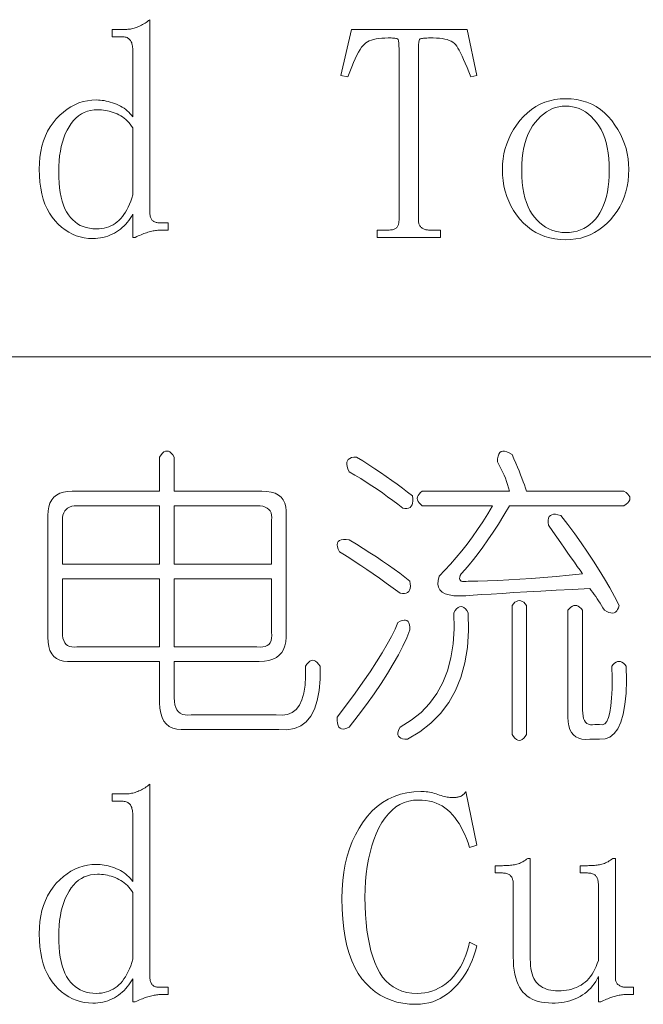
# Model space of a CAD drawing. Extents: x 1 to 297, y 1 to 210.
# Tile 26 of 171: x 49.67 to 54.07, y 35.78 to 42.72. Entities that reach past the tile are written whole.
import ezdxf

# ---------------------------------------------------------------- set-up
doc = ezdxf.new("R2010")
doc.units = 0

msp = doc.modelspace()

# ---------------------------------------------------------------- linework, layer by layer
at = {"color": 7, "lineweight": 13}
msp.add_line((1.3055, 40.342), (219.3213, 40.342), dxfattribs=at)
for points in [[(50.189, 41.1763), (50.1586, 41.1775), (50.129, 41.1813), (50.1003, 41.1875), (50.0724, 41.1962), (50.0454, 41.2074), (50.0193, 41.221), (49.994, 41.2372), (49.9696, 41.2558), (49.946, 41.277), (49.9233, 41.3006), (49.9021, 41.3266), (49.8832, 41.3549), (49.8665, 41.3856), (49.852, 41.4185), (49.8397, 41.4538), (49.8297, 41.4914), (49.8219, 41.5313), (49.8163, 41.5735), (49.813, 41.618), (49.8119, 41.6649), (49.8131, 41.7085), (49.8167, 41.7504), (49.8227, 41.7905), (49.8311, 41.8287), (49.8419, 41.8652), (49.8551, 41.8999), (49.8707, 41.9328), (49.8887, 41.9638), (49.9091, 41.9931), (49.9319, 42.0206), (49.9563, 42.0458), (49.9816, 42.0684), (50.0077, 42.0883), (50.0347, 42.1056), (50.0626, 42.1202), (50.0913, 42.1322), (50.1209, 42.1415), (50.1513, 42.1481), (50.1826, 42.1521), (50.2147, 42.1534), (50.2285, 42.1531), (50.2423, 42.1522), (50.2563, 42.1507), (50.2703, 42.1486), (50.2844, 42.1459), (50.2986, 42.1426), (50.3128, 42.1387), (50.3272, 42.1342), (50.3416, 42.1291), (50.3562, 42.1234), (50.3704, 42.1171), (50.3841, 42.1102), (50.3972, 42.1027), (50.4096, 42.0946), (50.4215, 42.0859), (50.4328, 42.0766), (50.4435, 42.0667), (50.4535, 42.0562), (50.463, 42.0451), (50.4719, 42.0334), (50.4719, 42.4963), (50.4717, 42.5063), (50.4712, 42.5158), (50.4703, 42.5248), (50.4691, 42.5333), (50.4676, 42.5413), (50.4657, 42.5487), (50.4635, 42.5557), (50.4609, 42.5621), (50.458, 42.568), (50.4547, 42.5734), (50.451, 42.5783), (50.4468, 42.5827), (50.4421, 42.5865), (50.4369, 42.5899), (50.4312, 42.5927), (50.4249, 42.595), (50.4181, 42.5968), (50.4108, 42.5981), (50.403, 42.5989), (50.3947, 42.5991), (50.3262, 42.5991), (50.3262, 42.6506), (50.4204, 42.6506), (50.429, 42.6507), (50.4376, 42.6513), (50.4462, 42.6521), (50.4547, 42.6533), (50.4633, 42.6549), (50.4719, 42.6567), (50.4804, 42.659), (50.489, 42.6615), (50.4976, 42.6645), (50.5062, 42.6677), (50.5147, 42.6713), (50.5233, 42.6753), (50.5319, 42.6795), (50.5404, 42.6842), (50.549, 42.6891), (50.5576, 42.6945), (50.5662, 42.7001), (50.5747, 42.7061), (50.5833, 42.7125), (50.5919, 42.7191), (50.5919, 41.3649), (50.592, 41.3565), (50.5926, 41.3487), (50.5934, 41.3415), (50.5946, 41.3347), (50.5962, 41.3284), (50.598, 41.3227), (50.6003, 41.3175), (50.6028, 41.3127), (50.6058, 41.3085), (50.609, 41.3049), (50.6126, 41.3016), (50.6166, 41.2987), (50.6208, 41.2961), (50.6255, 41.2939), (50.6304, 41.292), (50.6358, 41.2905), (50.6414, 41.2893), (50.6474, 41.2884), (50.6538, 41.2879), (50.6604, 41.2877), (50.7204, 41.2877), (50.7204, 41.2363), (50.669, 41.2363), (50.662, 41.2362), (50.6548, 41.2358), (50.6473, 41.2351), (50.6395, 41.2342), (50.6315, 41.2331), (50.6232, 41.2317), (50.6147, 41.23), (50.6059, 41.2281), (50.5969, 41.2259), (50.5876, 41.2234), (50.5781, 41.2207), (50.5686, 41.2178), (50.5589, 41.2146), (50.5492, 41.2111), (50.5394, 41.2074), (50.5295, 41.2034), (50.5195, 41.1991), (50.5094, 41.1946), (50.4993, 41.1899), (50.489, 41.1849), (50.4719, 41.1849), (50.4719, 41.3477), (50.463, 41.3326), (50.4535, 41.3181), (50.4435, 41.3041), (50.4328, 41.2908), (50.4215, 41.2781), (50.4096, 41.2659), (50.3972, 41.2544), (50.3841, 41.2435), (50.3704, 41.2332), (50.3562, 41.2234), (50.3414, 41.2145), (50.3262, 41.2065), (50.3105, 41.1994), (50.2944, 41.1933), (50.2779, 41.1881), (50.261, 41.1838), (50.2437, 41.1805), (50.2259, 41.1782), (50.2077, 41.1768)], [(52.6404, 41.1849), (52.1947, 41.1849), (52.1947, 41.2363), (52.2719, 41.2363), (52.2802, 41.2365), (52.288, 41.237), (52.2953, 41.2378), (52.302, 41.239), (52.3083, 41.2406), (52.314, 41.2425), (52.3193, 41.2447), (52.324, 41.2473), (52.3282, 41.2502), (52.3319, 41.2534), (52.3351, 41.257), (52.338, 41.261), (52.3406, 41.2653), (52.3428, 41.2699), (52.3447, 41.2749), (52.3463, 41.2802), (52.3475, 41.2858), (52.3483, 41.2918), (52.3488, 41.2982), (52.349, 41.3049), (52.349, 42.5049), (52.3489, 42.518), (52.3487, 42.5299), (52.3482, 42.5406), (52.3476, 42.5501), (52.3469, 42.5584), (52.3459, 42.5655), (52.3448, 42.5715), (52.3435, 42.5762), (52.3421, 42.5797), (52.3404, 42.582), (52.3382, 42.5836), (52.335, 42.5851), (52.3307, 42.5864), (52.3254, 42.5875), (52.319, 42.5884), (52.3116, 42.5892), (52.3032, 42.5898), (52.2938, 42.5902), (52.2834, 42.5905), (52.2719, 42.5906), (52.2486, 42.5901), (52.2268, 42.5889), (52.2064, 42.5867), (52.1875, 42.5837), (52.1701, 42.5799), (52.1541, 42.5751), (52.1396, 42.5696), (52.1265, 42.5631), (52.1149, 42.5559), (52.1047, 42.5477), (52.0951, 42.5377), (52.085, 42.5247), (52.0745, 42.5089), (52.0636, 42.4901), (52.0522, 42.4684), (52.0404, 42.4438), (52.0282, 42.4163), (52.0156, 42.3859), (52.0025, 42.3525), (51.989, 42.3163), (51.9376, 42.3249), (52.0147, 42.6506), (52.829, 42.6506), (52.8976, 42.3249), (52.8547, 42.3163), (52.8413, 42.351), (52.8285, 42.383), (52.8163, 42.4123), (52.8047, 42.439), (52.7937, 42.4631), (52.7832, 42.4845), (52.7734, 42.5032), (52.7642, 42.5193), (52.7556, 42.5327), (52.7476, 42.5434), (52.7391, 42.5524), (52.7289, 42.5604), (52.7171, 42.5675), (52.7037, 42.5736), (52.6887, 42.5788), (52.672, 42.583), (52.6537, 42.5863), (52.6338, 42.5887), (52.6122, 42.5901), (52.589, 42.5906), (52.5726, 42.5905), (52.5578, 42.5902), (52.5445, 42.5898), (52.5328, 42.5892), (52.5226, 42.5884), (52.5139, 42.5875), (52.5068, 42.5864), (52.5012, 42.5851), (52.4972, 42.5836), (52.4947, 42.582), (52.4931, 42.5796), (52.4916, 42.5758), (52.4904, 42.5707), (52.4892, 42.5642), (52.4883, 42.5563), (52.4875, 42.547), (52.4869, 42.5364), (52.4865, 42.5244), (52.4862, 42.511), (52.4862, 42.4963), (52.4862, 41.3049), (52.4864, 41.2982), (52.487, 41.2918), (52.4881, 41.2858), (52.4896, 41.2802), (52.4915, 41.2749), (52.4939, 41.2699), (52.4967, 41.2653), (52.4999, 41.261), (52.5035, 41.257), (52.5076, 41.2534), (52.512, 41.2502), (52.5167, 41.2473), (52.5216, 41.2447), (52.5268, 41.2425), (52.5322, 41.2406), (52.5379, 41.239), (52.5439, 41.2378), (52.5501, 41.237), (52.5566, 41.2365), (52.5633, 41.2363), (52.6404, 41.2363)], [(53.969, 41.6649), (53.9677, 41.6227), (53.9639, 41.5821), (53.9574, 41.5428), (53.9484, 41.5051), (53.9369, 41.4688), (53.9227, 41.4339), (53.906, 41.4006), (53.8867, 41.3686), (53.8649, 41.3382), (53.8404, 41.3091), (53.8141, 41.2823), (53.7866, 41.2582), (53.7579, 41.237), (53.728, 41.2186), (53.6969, 41.2031), (53.6646, 41.1903), (53.631, 41.1804), (53.5963, 41.1734), (53.5604, 41.1691), (53.5233, 41.1677), (53.4846, 41.1692), (53.4474, 41.1735), (53.4116, 41.1808), (53.3772, 41.191), (53.3444, 41.2041), (53.313, 41.2202), (53.283, 41.2391), (53.2545, 41.261), (53.2275, 41.2857), (53.2019, 41.3134), (53.1783, 41.3432), (53.1571, 41.3741), (53.1385, 41.4063), (53.1223, 41.4396), (53.1087, 41.4741), (53.0975, 41.5099), (53.0888, 41.5468), (53.0826, 41.585), (53.0788, 41.6243), (53.0776, 41.6649), (53.0788, 41.7022), (53.0826, 41.7389), (53.0888, 41.7749), (53.0975, 41.8102), (53.1087, 41.8449), (53.1223, 41.8788), (53.1385, 41.9121), (53.1571, 41.9446), (53.1783, 41.9765), (53.2019, 42.0077), (53.2275, 42.037), (53.2545, 42.0633), (53.283, 42.0864), (53.313, 42.1065), (53.3444, 42.1234), (53.3772, 42.1373), (53.4116, 42.1481), (53.4474, 42.1558), (53.4846, 42.1605), (53.5233, 42.162), (53.5636, 42.1605), (53.6022, 42.1558), (53.639, 42.1481), (53.6742, 42.1373), (53.7076, 42.1234), (53.7393, 42.1065), (53.7693, 42.0864), (53.7976, 42.0633), (53.8242, 42.037), (53.849, 42.0077), (53.8718, 41.9765), (53.8922, 41.9446), (53.9102, 41.9121), (53.9258, 41.8788), (53.939, 41.8449), (53.9498, 41.8102), (53.9582, 41.7749), (53.9642, 41.7389), (53.9678, 41.7022)], [(50.4719, 41.9563), (50.463, 41.9696), (50.4537, 41.9822), (50.4438, 41.994), (50.4335, 42.005), (50.4226, 42.0152), (50.4112, 42.0247), (50.3993, 42.0334), (50.3868, 42.0413), (50.3739, 42.0485), (50.3604, 42.0549), (50.3467, 42.0606), (50.333, 42.0657), (50.3193, 42.0702), (50.3056, 42.0741), (50.2919, 42.0774), (50.2782, 42.0801), (50.2644, 42.0822), (50.2507, 42.0837), (50.237, 42.0846), (50.2233, 42.0849), (50.1981, 42.0837), (50.1741, 42.0801), (50.1512, 42.0741), (50.1294, 42.0657), (50.1087, 42.0549), (50.0891, 42.0417), (50.0706, 42.0261), (50.0532, 42.0081), (50.037, 41.9877), (50.0219, 41.9649), (50.008, 41.9401), (49.9956, 41.9138), (49.9847, 41.8859), (49.9752, 41.8565), (49.9672, 41.8256), (49.9607, 41.7931), (49.9556, 41.7591), (49.9519, 41.7235), (49.9497, 41.6864), (49.949, 41.6477), (49.9497, 41.6076), (49.9518, 41.5697), (49.9552, 41.5339), (49.96, 41.5003), (49.9662, 41.4688), (49.9737, 41.4394), (49.9826, 41.4122), (49.9929, 41.3871), (50.0046, 41.3642), (50.0176, 41.3434), (50.0319, 41.3247), (50.0474, 41.3079), (50.0641, 41.2932), (50.082, 41.2803), (50.1012, 41.2695), (50.1215, 41.2606), (50.143, 41.2537), (50.1657, 41.2488), (50.1896, 41.2458), (50.2147, 41.2449), (50.2333, 41.2455), (50.2512, 41.2473), (50.2686, 41.2503), (50.2854, 41.2545), (50.3015, 41.2599), (50.3171, 41.2665), (50.332, 41.2743), (50.3464, 41.2833), (50.3601, 41.2935), (50.3733, 41.3049), (50.3859, 41.3175), (50.3978, 41.3313), (50.4092, 41.3463), (50.4199, 41.3625), (50.4301, 41.3799), (50.4396, 41.3985), (50.4486, 41.4183), (50.457, 41.4393), (50.4647, 41.4615), (50.4719, 41.4849)], [(53.2147, 41.6563), (53.2156, 41.6129), (53.2183, 41.5718), (53.2228, 41.533), (53.2291, 41.4965), (53.2372, 41.4624), (53.2471, 41.4305), (53.2588, 41.401), (53.2723, 41.3738), (53.2876, 41.3489), (53.3047, 41.3263), (53.3231, 41.3059), (53.3423, 41.2877), (53.3622, 41.2716), (53.3829, 41.2577), (53.4044, 41.2459), (53.4266, 41.2363), (53.4496, 41.2288), (53.4734, 41.2234), (53.498, 41.2202), (53.5233, 41.2191), (53.5518, 41.2203), (53.579, 41.2238), (53.6049, 41.2296), (53.6296, 41.2377), (53.6529, 41.2481), (53.675, 41.2608), (53.6958, 41.2758), (53.7153, 41.2932), (53.7335, 41.3129), (53.7504, 41.3349), (53.7659, 41.3589), (53.7798, 41.3847), (53.792, 41.4124), (53.8026, 41.4418), (53.8115, 41.4731), (53.8188, 41.5061), (53.8245, 41.541), (53.8286, 41.5776), (53.8311, 41.616), (53.8319, 41.6563), (53.831, 41.6998), (53.8283, 41.7411), (53.8238, 41.7804), (53.8175, 41.8174), (53.8094, 41.8524), (53.7995, 41.8851), (53.7878, 41.9158), (53.7743, 41.9443), (53.759, 41.9706), (53.7419, 41.9949), (53.7235, 42.0168), (53.7043, 42.0365), (53.6844, 42.0539), (53.6637, 42.0689), (53.6422, 42.0816), (53.62, 42.0921), (53.597, 42.1002), (53.5732, 42.1059), (53.5486, 42.1094), (53.5233, 42.1106), (53.4996, 42.1094), (53.4763, 42.1059), (53.4536, 42.1002), (53.4314, 42.0921), (53.4097, 42.0816), (53.3886, 42.0689), (53.3679, 42.0539), (53.3478, 42.0365), (53.3281, 42.0168), (53.309, 41.9949), (53.2911, 41.9706), (53.2751, 41.9443), (53.2609, 41.9158), (53.2487, 41.8851), (53.2383, 41.8524), (53.2298, 41.8174), (53.2232, 41.7804), (53.2185, 41.7411), (53.2157, 41.6998)], [(50.7633, 39.6363), (50.7633, 39.3963), (51.3804, 39.3963), (51.4161, 39.3946), (51.4476, 39.3894), (51.4751, 39.3809), (51.4984, 39.3689), (51.5176, 39.3534), (51.5327, 39.3346), (51.5436, 39.3123), (51.5505, 39.2866), (51.5532, 39.2574), (51.5519, 39.2249), (51.5519, 38.3677), (51.55, 38.3351), (51.5443, 38.306), (51.5349, 38.2803), (51.5217, 38.258), (51.5047, 38.2391), (51.484, 38.2237), (51.4595, 38.2117), (51.4312, 38.2031), (51.3991, 38.198), (51.3633, 38.1963), (50.7633, 38.1963), (50.7633, 37.9391), (50.7645, 37.9133), (50.7681, 37.8905), (50.7741, 37.8707), (50.7825, 37.8541), (50.7933, 37.8406), (50.8065, 37.8301), (50.8221, 37.8227), (50.8401, 37.8185), (50.8605, 37.8173), (50.8833, 37.8191), (51.4833, 37.8191), (51.5255, 37.8164), (51.5628, 37.8219), (51.5954, 37.8356), (51.6232, 37.8575), (51.6462, 37.8877), (51.6643, 37.9261), (51.6777, 37.9727), (51.6863, 38.0276), (51.69, 38.0907), (51.689, 38.162), (51.6993, 38.1774), (51.7096, 38.1894), (51.7199, 38.198), (51.7302, 38.2031), (51.7404, 38.2049), (51.7507, 38.2031), (51.761, 38.198), (51.7713, 38.1894), (51.7816, 38.1774), (51.7919, 38.162), (51.792, 38.0711), (51.7857, 37.9906), (51.7728, 37.9203), (51.7535, 37.8603), (51.7276, 37.8106), (51.6952, 37.7711), (51.6563, 37.742), (51.6108, 37.7231), (51.5589, 37.7146), (51.5004, 37.7163), (50.849, 37.7163), (50.8132, 37.7151), (50.7811, 37.7183), (50.7528, 37.7261), (50.7283, 37.7382), (50.7076, 37.7549), (50.6906, 37.7759), (50.6774, 37.8015), (50.668, 37.8315), (50.6623, 37.8659), (50.6604, 37.9049), (50.6604, 38.1963), (50.0433, 38.1963), (50.0107, 38.1949), (49.9816, 38.1977), (49.9559, 38.2045), (49.9336, 38.2155), (49.9147, 38.2306), (49.8993, 38.2498), (49.8873, 38.2731), (49.8787, 38.3005), (49.8736, 38.3321), (49.8719, 38.3677), (49.8719, 39.2249), (49.8736, 39.2574), (49.8787, 39.2866), (49.8873, 39.3123), (49.8993, 39.3346), (49.9147, 39.3534), (49.9336, 39.3689), (49.9559, 39.3809), (49.9816, 39.3894), (50.0107, 39.3946), (50.0433, 39.3963), (50.6604, 39.3963), (50.6604, 39.6363), (50.6707, 39.6517), (50.681, 39.6637), (50.6913, 39.6723), (50.7016, 39.6774), (50.7119, 39.6791), (50.7222, 39.6774), (50.7324, 39.6723), (50.7427, 39.6637), (50.753, 39.6517)], [(52.049, 39.6363), (52.0931, 39.6089), (52.1361, 39.5814), (52.1781, 39.554), (52.2191, 39.5266), (52.259, 39.4991), (52.2979, 39.4717), (52.3358, 39.4443), (52.3727, 39.4169), (52.4085, 39.3894), (52.4433, 39.362), (52.4457, 39.3426), (52.446, 39.3257), (52.4443, 39.3111), (52.4406, 39.2989), (52.4347, 39.2891), (52.4268, 39.2818), (52.4169, 39.2768), (52.4049, 39.2742), (52.3908, 39.2741), (52.3747, 39.2763), (52.3401, 39.3035), (52.3048, 39.3305), (52.2688, 39.357), (52.2321, 39.3833), (52.1947, 39.4091), (52.1567, 39.4347), (52.1179, 39.4599), (52.0785, 39.4847), (52.0384, 39.5093), (51.9976, 39.5334), (51.9888, 39.553), (51.9832, 39.5705), (51.9806, 39.5859), (51.9811, 39.5993), (51.9847, 39.6106), (51.9914, 39.6198), (52.0012, 39.627), (52.014, 39.6322), (52.03, 39.6353)], [(53.1462, 39.6534), (53.1595, 39.6231), (53.1722, 39.5938), (53.1842, 39.5655), (53.1955, 39.5382), (53.2062, 39.512), (53.2161, 39.4868), (53.2254, 39.4626), (53.2339, 39.4395), (53.2418, 39.4174), (53.249, 39.3963), (53.9347, 39.3963), (53.9502, 39.386), (53.9622, 39.3757), (53.9707, 39.3654), (53.9759, 39.3551), (53.9776, 39.3449), (53.9759, 39.3346), (53.9707, 39.3243), (53.9622, 39.314), (53.9502, 39.3037), (53.9347, 39.2934), (53.129, 39.2934), (53.0886, 39.2269), (53.0495, 39.1645), (53.0118, 39.1062), (52.9754, 39.0521), (52.9404, 39.002), (52.9068, 38.9561), (52.8746, 38.9142), (52.8438, 38.8765), (52.8143, 38.8429), (52.7862, 38.8134), (52.7805, 38.8006), (52.7772, 38.7894), (52.7764, 38.78), (52.7779, 38.7723), (52.7819, 38.7663), (52.7882, 38.762), (52.797, 38.7594), (52.8081, 38.7586), (52.8216, 38.7594), (52.8376, 38.762), (52.9043, 38.7625), (52.974, 38.7641), (53.0469, 38.7666), (53.1228, 38.7702), (53.2019, 38.7749), (53.284, 38.7805), (53.3692, 38.7872), (53.4575, 38.7949), (53.5488, 38.8037), (53.6433, 38.8134), (53.6255, 38.8385), (53.6063, 38.8655), (53.5857, 38.8947), (53.5638, 38.9259), (53.5404, 38.9591), (53.5158, 38.9945), (53.4897, 39.0318), (53.4623, 39.0713), (53.4335, 39.1127), (53.4033, 39.1563), (53.4011, 39.1755), (53.4012, 39.1919), (53.4038, 39.2057), (53.4088, 39.2166), (53.4162, 39.2249), (53.4259, 39.2303), (53.4381, 39.2331), (53.4527, 39.2331), (53.4696, 39.2303), (53.489, 39.2249), (53.5394, 39.1599), (53.5878, 39.0953), (53.634, 39.031), (53.6783, 38.967), (53.7204, 38.9034), (53.7606, 38.8402), (53.7986, 38.7773), (53.8346, 38.7147), (53.8686, 38.6525), (53.9004, 38.5906), (53.8963, 38.5748), (53.8908, 38.5618), (53.884, 38.5515), (53.8758, 38.5439), (53.8662, 38.5391), (53.8552, 38.5371), (53.8428, 38.5378), (53.8291, 38.5412), (53.814, 38.5474), (53.7976, 38.5563), (53.7873, 38.5733), (53.777, 38.5899), (53.7667, 38.6062), (53.7564, 38.6221), (53.7462, 38.6377), (53.7359, 38.653), (53.7256, 38.6679), (53.7153, 38.6825), (53.705, 38.6967), (53.6947, 38.7106), (53.5718, 38.7039), (53.4568, 38.6975), (53.3496, 38.6915), (53.2504, 38.6859), (53.159, 38.6806), (53.0755, 38.6756), (52.9999, 38.671), (52.9322, 38.6667), (52.8724, 38.6627), (52.8204, 38.6591), (52.7754, 38.6574), (52.7361, 38.6591), (52.7027, 38.6643), (52.6751, 38.6729), (52.6533, 38.6849), (52.6374, 38.7003), (52.6272, 38.7191), (52.623, 38.7414), (52.6245, 38.7671), (52.6319, 38.7963), (52.6727, 38.8383), (52.7128, 38.882), (52.7522, 38.9274), (52.791, 38.9746), (52.829, 39.0234), (52.8664, 39.074), (52.9031, 39.1263), (52.9391, 39.1803), (52.9744, 39.236), (53.009, 39.2934), (52.5119, 39.2934), (52.4995, 39.3037), (52.4899, 39.314), (52.4831, 39.3243), (52.479, 39.3346), (52.4776, 39.3449), (52.479, 39.3551), (52.4831, 39.3654), (52.4899, 39.3757), (52.4995, 39.386), (52.5119, 39.3963), (53.129, 39.3963), (53.122, 39.4199), (53.1146, 39.4429), (53.1069, 39.4652), (53.0988, 39.4868), (53.0904, 39.5077), (53.0817, 39.5279), (53.0726, 39.5475), (53.0632, 39.5663), (53.0534, 39.5845), (53.0433, 39.602), (53.0443, 39.6241), (53.0474, 39.6425), (53.0526, 39.657), (53.0598, 39.6678), (53.069, 39.6749), (53.0803, 39.6781), (53.0937, 39.6776), (53.1091, 39.6733), (53.1266, 39.6653)], [(50.6604, 39.2934), (50.0776, 39.2934), (50.058, 39.2924), (50.0406, 39.2893), (50.0251, 39.2842), (50.0118, 39.277), (50.0004, 39.2677), (49.9912, 39.2564), (49.984, 39.243), (49.9788, 39.2276), (49.9758, 39.2101), (49.9747, 39.1906), (49.9747, 38.882), (50.6604, 38.882)], [(51.3462, 39.2934), (50.7633, 39.2934), (50.7633, 38.882), (51.449, 38.882), (51.449, 39.1906), (51.4511, 39.2101), (51.4504, 39.2276), (51.447, 39.243), (51.4408, 39.2564), (51.4319, 39.2677), (51.4202, 39.277), (51.4058, 39.2842), (51.3887, 39.2893), (51.3688, 39.2924)], [(51.9976, 39.0534), (52.0482, 39.0227), (52.097, 38.9924), (52.1442, 38.9624), (52.1896, 38.9327), (52.2333, 38.9034), (52.2753, 38.8745), (52.3156, 38.8458), (52.3542, 38.8175), (52.391, 38.7896), (52.4262, 38.762), (52.4286, 38.7426), (52.4289, 38.7257), (52.4272, 38.7111), (52.4234, 38.6989), (52.4176, 38.6891), (52.4097, 38.6818), (52.3998, 38.6768), (52.3878, 38.6742), (52.3737, 38.6741), (52.3576, 38.6763), (52.307, 38.7131), (52.2582, 38.7483), (52.211, 38.7817), (52.1656, 38.8134), (52.1219, 38.8434), (52.0799, 38.8717), (52.0396, 38.8983), (52.001, 38.9231), (51.9642, 38.9463), (51.929, 38.9677), (51.9204, 38.9871), (51.9153, 39.0041), (51.9136, 39.0186), (51.9153, 39.0308), (51.9204, 39.0406), (51.929, 39.0479), (51.941, 39.0529), (51.9564, 39.0555), (51.9753, 39.0557)], [(50.6604, 38.7791), (49.9747, 38.7791), (49.9747, 38.402), (49.9758, 38.3794), (49.9788, 38.3595), (49.984, 38.3423), (49.9912, 38.3279), (50.0004, 38.3163), (50.0118, 38.3074), (50.0251, 38.3012), (50.0406, 38.2978), (50.058, 38.2971), (50.0776, 38.2991), (50.6604, 38.2991)], [(51.449, 38.7791), (50.7633, 38.7791), (50.7633, 38.2991), (51.3462, 38.2991), (51.3688, 38.2971), (51.3887, 38.2978), (51.4058, 38.3012), (51.4202, 38.3074), (51.4319, 38.3163), (51.4408, 38.3279), (51.447, 38.3423), (51.4504, 38.3595), (51.4511, 38.3794), (51.449, 38.402)], [(53.249, 38.5906), (53.249, 37.682), (53.2387, 37.6666), (53.2284, 37.6546), (53.2182, 37.646), (53.2079, 37.6409), (53.1976, 37.6391), (53.1873, 37.6409), (53.177, 37.646), (53.1667, 37.6546), (53.1564, 37.6666), (53.1462, 37.682), (53.1462, 38.5906), (53.1564, 38.6029), (53.1667, 38.6125), (53.177, 38.6194), (53.1873, 38.6235), (53.1976, 38.6249), (53.2079, 38.6235), (53.2182, 38.6194), (53.2284, 38.6125), (53.2387, 38.6029)], [(53.6433, 38.5563), (53.6433, 37.8534), (53.6442, 37.8308), (53.6467, 37.8109), (53.651, 37.7938), (53.657, 37.7794), (53.6647, 37.7677), (53.6742, 37.7588), (53.6853, 37.7526), (53.6982, 37.7492), (53.7127, 37.7485), (53.729, 37.7506), (53.7633, 37.7506), (53.7827, 37.7485), (53.7996, 37.7561), (53.8142, 37.7732), (53.8264, 37.7999), (53.8362, 37.8363), (53.8435, 37.8822), (53.8485, 37.9378), (53.8511, 38.0029), (53.8512, 38.0777), (53.849, 38.162), (53.8593, 38.1743), (53.8696, 38.1839), (53.8799, 38.1908), (53.8902, 38.1949), (53.9004, 38.1963), (53.9107, 38.1949), (53.921, 38.1908), (53.9313, 38.1839), (53.9416, 38.1743), (53.9519, 38.162), (53.9531, 38.0612), (53.9498, 37.9714), (53.9421, 37.8925), (53.9299, 37.8246), (53.9133, 37.7677), (53.8922, 37.7218), (53.8667, 37.6868), (53.8367, 37.6628), (53.8022, 37.6498), (53.7633, 37.6477), (53.6947, 37.6477), (53.6654, 37.6462), (53.6392, 37.6484), (53.616, 37.6544), (53.596, 37.6642), (53.579, 37.6777), (53.5651, 37.695), (53.5543, 37.7161), (53.5466, 37.741), (53.542, 37.7696), (53.5404, 37.802), (53.5404, 38.5563), (53.5507, 38.5686), (53.561, 38.5782), (53.5713, 38.5851), (53.5816, 38.5892), (53.5919, 38.5906), (53.6022, 38.5892), (53.6124, 38.5851), (53.6227, 38.5782), (53.633, 38.5686)], [(52.7347, 38.5391), (52.745, 38.5546), (52.7553, 38.5666), (52.7656, 38.5751), (52.7759, 38.5803), (52.7862, 38.582), (52.7964, 38.5803), (52.8067, 38.5751), (52.817, 38.5666), (52.8273, 38.5546), (52.8376, 38.5391), (52.8395, 38.413), (52.8314, 38.295), (52.8134, 38.1853), (52.7855, 38.0838), (52.7476, 37.9906), (52.6998, 37.9055), (52.642, 37.8287), (52.5743, 37.7602), (52.4966, 37.6998), (52.409, 37.6477), (52.39, 37.6486), (52.374, 37.6511), (52.3612, 37.6554), (52.3514, 37.6614), (52.3447, 37.6691), (52.3411, 37.6786), (52.3406, 37.6897), (52.3432, 37.7026), (52.3488, 37.7171), (52.3576, 37.7334), (52.4354, 37.7816), (52.5043, 37.837), (52.5643, 37.8995), (52.6154, 37.9693), (52.6576, 38.0463), (52.6908, 38.1305), (52.7152, 38.2218), (52.7306, 38.3204), (52.7371, 38.4262)], [(52.3404, 38.4706), (52.3567, 38.4793), (52.3713, 38.485), (52.3842, 38.4875), (52.3953, 38.487), (52.4047, 38.4834), (52.4124, 38.4767), (52.4184, 38.467), (52.4227, 38.4541), (52.4253, 38.4382), (52.4262, 38.4191), (52.4034, 38.3629), (52.3761, 38.3039), (52.3444, 38.2422), (52.3082, 38.1778), (52.2676, 38.1106), (52.2225, 38.0406), (52.173, 37.9679), (52.119, 37.8925), (52.0605, 37.8143), (51.9976, 37.7334), (51.9813, 37.7249), (51.9667, 37.7197), (51.9539, 37.718), (51.9427, 37.7197), (51.9333, 37.7249), (51.9256, 37.7334), (51.9196, 37.7454), (51.9153, 37.7609), (51.9127, 37.7797), (51.9119, 37.802), (51.9779, 37.8889), (52.0387, 37.9714), (52.0944, 38.0494), (52.145, 38.1229), (52.1904, 38.192), (52.2307, 38.2566), (52.2659, 38.3168), (52.2959, 38.3725), (52.3207, 38.4238)], [(50.189, 35.7877), (50.1586, 35.789), (50.129, 35.7927), (50.1003, 35.7989), (50.0724, 35.8076), (50.0454, 35.8188), (50.0193, 35.8325), (49.994, 35.8486), (49.9696, 35.8673), (49.946, 35.8884), (49.9233, 35.912), (49.9021, 35.938), (49.8832, 35.9663), (49.8665, 35.997), (49.852, 36.0299), (49.8397, 36.0652), (49.8297, 36.1028), (49.8219, 36.1427), (49.8163, 36.1849), (49.813, 36.2294), (49.8119, 36.2763), (49.8131, 36.32), (49.8167, 36.3618), (49.8227, 36.4019), (49.8311, 36.4402), (49.8419, 36.4766), (49.8551, 36.5113), (49.8707, 36.5442), (49.8887, 36.5753), (49.9091, 36.6045), (49.9319, 36.632), (49.9563, 36.6572), (49.9816, 36.6798), (50.0077, 36.6998), (50.0347, 36.717), (50.0626, 36.7316), (50.0913, 36.7436), (50.1209, 36.7529), (50.1513, 36.7595), (50.1826, 36.7635), (50.2147, 36.7649), (50.2285, 36.7646), (50.2423, 36.7637), (50.2563, 36.7622), (50.2703, 36.7601), (50.2844, 36.7574), (50.2986, 36.7541), (50.3128, 36.7502), (50.3272, 36.7457), (50.3416, 36.7406), (50.3562, 36.7349), (50.3704, 36.7286), (50.3841, 36.7217), (50.3972, 36.7142), (50.4096, 36.7061), (50.4215, 36.6974), (50.4328, 36.6881), (50.4435, 36.6782), (50.4535, 36.6677), (50.463, 36.6566), (50.4719, 36.6449), (50.4719, 37.1077), (50.4717, 37.1177), (50.4712, 37.1273), (50.4703, 37.1363), (50.4691, 37.1447), (50.4676, 37.1527), (50.4657, 37.1602), (50.4635, 37.1671), (50.4609, 37.1735), (50.458, 37.1795), (50.4547, 37.1849), (50.451, 37.1897), (50.4468, 37.1941), (50.4421, 37.198), (50.4369, 37.2013), (50.4312, 37.2041), (50.4249, 37.2065), (50.4181, 37.2083), (50.4108, 37.2095), (50.403, 37.2103), (50.3947, 37.2106), (50.3262, 37.2106), (50.3262, 37.262), (50.4204, 37.262), (50.429, 37.2622), (50.4376, 37.2627), (50.4462, 37.2635), (50.4547, 37.2647), (50.4633, 37.2663), (50.4719, 37.2682), (50.4804, 37.2704), (50.489, 37.273), (50.4976, 37.2759), (50.5062, 37.2791), (50.5147, 37.2827), (50.5233, 37.2867), (50.5319, 37.291), (50.5404, 37.2956), (50.549, 37.3006), (50.5576, 37.3059), (50.5662, 37.3115), (50.5747, 37.3175), (50.5833, 37.3239), (50.5919, 37.3306), (50.5919, 35.9763), (50.592, 35.968), (50.5926, 35.9602), (50.5934, 35.9529), (50.5946, 35.9461), (50.5962, 35.9399), (50.598, 35.9341), (50.6003, 35.9289), (50.6028, 35.9242), (50.6058, 35.92), (50.609, 35.9163), (50.6126, 35.913), (50.6166, 35.9101), (50.6208, 35.9075), (50.6255, 35.9053), (50.6304, 35.9034), (50.6358, 35.9019), (50.6414, 35.9007), (50.6474, 35.8998), (50.6538, 35.8993), (50.6604, 35.8991), (50.7204, 35.8991), (50.7204, 35.8477), (50.669, 35.8477), (50.662, 35.8476), (50.6548, 35.8472), (50.6473, 35.8466), (50.6395, 35.8457), (50.6315, 35.8445), (50.6232, 35.8431), (50.6147, 35.8414), (50.6059, 35.8395), (50.5969, 35.8373), (50.5876, 35.8349), (50.5781, 35.8322), (50.5686, 35.8292), (50.5589, 35.826), (50.5492, 35.8225), (50.5394, 35.8188), (50.5295, 35.8148), (50.5195, 35.8106), (50.5094, 35.8061), (50.4993, 35.8013), (50.489, 35.7963), (50.4719, 35.7963), (50.4719, 35.9591), (50.463, 35.944), (50.4535, 35.9295), (50.4435, 35.9156), (50.4328, 35.9022), (50.4215, 35.8895), (50.4096, 35.8774), (50.3972, 35.8658), (50.3841, 35.8549), (50.3704, 35.8446), (50.3562, 35.8349), (50.3414, 35.8259), (50.3262, 35.8179), (50.3105, 35.8108), (50.2944, 35.8047), (50.2779, 35.7995), (50.261, 35.7953), (50.2437, 35.792), (50.2259, 35.7896), (50.2077, 35.7882)], [(52.469, 35.7791), (52.422, 35.7809), (52.377, 35.7863), (52.3339, 35.7953), (52.2928, 35.8079), (52.2537, 35.8241), (52.2165, 35.8439), (52.1813, 35.8673), (52.1481, 35.8943), (52.1169, 35.9249), (52.0876, 35.9591), (52.0607, 35.9972), (52.0367, 36.0394), (52.0155, 36.0857), (51.9971, 36.1361), (51.9815, 36.1906), (51.9688, 36.2492), (51.9589, 36.3119), (51.9518, 36.3788), (51.9476, 36.4498), (51.9462, 36.5249), (51.9477, 36.5889), (51.9522, 36.6507), (51.9597, 36.7103), (51.9702, 36.7676), (51.9837, 36.8227), (52.0002, 36.8756), (52.0197, 36.9263), (52.0422, 36.9747), (52.0677, 37.0209), (52.0962, 37.0649), (52.1272, 37.1056), (52.1604, 37.142), (52.1958, 37.1741), (52.2333, 37.202), (52.2729, 37.2256), (52.3147, 37.2449), (52.3587, 37.2599), (52.4047, 37.2706), (52.4529, 37.277), (52.5033, 37.2791), (52.5153, 37.2789), (52.5273, 37.2783), (52.5393, 37.2772), (52.5513, 37.2757), (52.5633, 37.2738), (52.5753, 37.2714), (52.5873, 37.2686), (52.5993, 37.2654), (52.6113, 37.2618), (52.6233, 37.2577), (52.6351, 37.2536), (52.6466, 37.25), (52.6578, 37.2468), (52.6686, 37.244), (52.679, 37.2416), (52.6891, 37.2397), (52.6989, 37.2382), (52.7083, 37.2371), (52.7174, 37.2365), (52.7262, 37.2363), (52.7329, 37.2364), (52.7394, 37.2366), (52.7456, 37.2371), (52.7515, 37.2377), (52.7572, 37.2384), (52.7627, 37.2394), (52.7679, 37.2405), (52.7728, 37.2418), (52.7775, 37.2432), (52.7819, 37.2449), (52.7861, 37.2467), (52.7903, 37.249), (52.7943, 37.2515), (52.7983, 37.2545), (52.8022, 37.2577), (52.806, 37.2613), (52.8098, 37.2653), (52.8134, 37.2695), (52.817, 37.2742), (52.8204, 37.2791), (52.8976, 36.902), (52.8462, 36.8849), (52.8355, 36.9167), (52.8242, 36.9469), (52.8122, 36.9756), (52.7995, 37.0028), (52.7862, 37.0284), (52.7721, 37.0525), (52.7574, 37.0751), (52.7419, 37.0961), (52.7258, 37.1155), (52.709, 37.1334), (52.6914, 37.1497), (52.6727, 37.1643), (52.653, 37.1771), (52.6322, 37.1883), (52.6104, 37.1977), (52.5876, 37.2054), (52.5638, 37.2114), (52.539, 37.2157), (52.5131, 37.2183), (52.4862, 37.2191), (52.451, 37.2172), (52.4174, 37.2113), (52.3855, 37.2014), (52.3552, 37.1876), (52.3265, 37.1699), (52.2995, 37.1482), (52.2741, 37.1225), (52.2503, 37.093), (52.2281, 37.0595), (52.2076, 37.022), (52.1889, 36.9816), (52.1721, 36.9394), (52.1573, 36.8952), (52.1445, 36.8492), (52.1337, 36.8013), (52.1248, 36.7515), (52.1179, 36.6998), (52.113, 36.6462), (52.11, 36.5908), (52.109, 36.5334), (52.1099, 36.4714), (52.1124, 36.4121), (52.1167, 36.3555), (52.1227, 36.3017), (52.1304, 36.2506), (52.1399, 36.2022), (52.151, 36.1566), (52.1639, 36.1138), (52.1784, 36.0737), (52.1947, 36.0363), (52.213, 36.0021), (52.2335, 35.9715), (52.2562, 35.9445), (52.2811, 35.9211), (52.3083, 35.9013), (52.3377, 35.8851), (52.3693, 35.8725), (52.4032, 35.8635), (52.4393, 35.8581), (52.4776, 35.8563), (52.5046, 35.8573), (52.5309, 35.8602), (52.5564, 35.8652), (52.5811, 35.8721), (52.6051, 35.8809), (52.6283, 35.8918), (52.6507, 35.9046), (52.6723, 35.9194), (52.6932, 35.9361), (52.7133, 35.9549), (52.7324, 35.9752), (52.7502, 35.9969), (52.7667, 36.0198), (52.7819, 36.044), (52.7958, 36.0695), (52.8084, 36.0963), (52.8198, 36.1244), (52.8299, 36.1537), (52.8387, 36.1844), (52.8462, 36.2163), (52.8976, 36.1906), (52.8883, 36.1552), (52.8775, 36.1211), (52.8653, 36.0884), (52.8516, 36.0569), (52.8365, 36.0266), (52.8199, 35.9977), (52.8019, 35.9701), (52.7824, 35.9437), (52.7614, 35.9186), (52.739, 35.8949), (52.7155, 35.8729), (52.6912, 35.8532), (52.6661, 35.8358), (52.6403, 35.8208), (52.6137, 35.8081), (52.5863, 35.7977), (52.5581, 35.7896), (52.5292, 35.7838), (52.4995, 35.7803)], [(53.4719, 35.8734), (53.4921, 35.8739), (53.5118, 35.8755), (53.5309, 35.8781), (53.5494, 35.8817), (53.5672, 35.8863), (53.5845, 35.8919), (53.6012, 35.8986), (53.6172, 35.9063), (53.6327, 35.9151), (53.6476, 35.9249), (53.6618, 35.9357), (53.6752, 35.9478), (53.6878, 35.9611), (53.6997, 35.9756), (53.7108, 35.9913), (53.7211, 36.0082), (53.7307, 36.0263), (53.7395, 36.0455), (53.7475, 36.066), (53.7547, 36.0877), (53.7547, 36.6277), (53.7546, 36.6344), (53.754, 36.6409), (53.7532, 36.6471), (53.752, 36.6531), (53.7504, 36.6588), (53.7486, 36.6642), (53.7463, 36.6694), (53.7438, 36.6743), (53.7408, 36.679), (53.7376, 36.6834), (53.7339, 36.6875), (53.7297, 36.6911), (53.725, 36.6944), (53.7198, 36.6971), (53.714, 36.6995), (53.7078, 36.7014), (53.701, 36.7029), (53.6937, 36.704), (53.6859, 36.7046), (53.6776, 36.7049), (53.6262, 36.7049), (53.6262, 36.7563), (53.6776, 36.7563), (53.6878, 36.7564), (53.6978, 36.7566), (53.7077, 36.7571), (53.7174, 36.7577), (53.7269, 36.7584), (53.7362, 36.7594), (53.7454, 36.7605), (53.7544, 36.7618), (53.7632, 36.7632), (53.7719, 36.7649), (53.7804, 36.7668), (53.789, 36.7693), (53.7976, 36.7723), (53.8062, 36.7758), (53.8147, 36.7799), (53.8233, 36.7844), (53.8319, 36.7895), (53.8404, 36.795), (53.849, 36.8011), (53.8576, 36.8077), (53.8747, 36.8077), (53.8747, 35.9677), (53.8749, 35.961), (53.8756, 35.9547), (53.8767, 35.9487), (53.8782, 35.943), (53.8801, 35.9377), (53.8824, 35.9327), (53.8852, 35.9281), (53.8884, 35.9238), (53.8921, 35.9199), (53.8962, 35.9163), (53.9006, 35.913), (53.9052, 35.9101), (53.9102, 35.9075), (53.9154, 35.9053), (53.9208, 35.9034), (53.9265, 35.9019), (53.9325, 35.9007), (53.9387, 35.8998), (53.9451, 35.8993), (53.9519, 35.8991), (54.0033, 35.8991), (54.0033, 35.8477), (53.9519, 35.8477), (53.9433, 35.8476), (53.9347, 35.8472), (53.9262, 35.8466), (53.9176, 35.8457), (53.909, 35.8445), (53.9004, 35.8431), (53.8919, 35.8414), (53.8833, 35.8395), (53.8747, 35.8373), (53.8662, 35.8349), (53.8575, 35.8322), (53.8487, 35.8292), (53.8397, 35.826), (53.8305, 35.8225), (53.8212, 35.8188), (53.8116, 35.8148), (53.802, 35.8106), (53.7921, 35.8061), (53.7821, 35.8013), (53.7719, 35.7963), (53.7547, 35.7963), (53.7547, 35.9763), (53.7457, 35.9579), (53.7359, 35.9405), (53.7252, 35.924), (53.7136, 35.9084), (53.7012, 35.8938), (53.6879, 35.8801), (53.6737, 35.8674), (53.6587, 35.8556), (53.6429, 35.8448), (53.6262, 35.8349), (53.6088, 35.8259), (53.5908, 35.8179), (53.5724, 35.8108), (53.5535, 35.8047), (53.534, 35.7995), (53.514, 35.7953), (53.4936, 35.792), (53.4726, 35.7896), (53.451, 35.7882), (53.429, 35.7877), (53.4023, 35.7885), (53.3769, 35.7908), (53.3529, 35.7947), (53.3303, 35.8001), (53.309, 35.807), (53.2891, 35.8155), (53.2706, 35.8255), (53.2535, 35.8371), (53.2377, 35.8502), (53.2233, 35.8649), (53.2103, 35.8812), (53.1986, 35.8995), (53.1883, 35.9196), (53.1794, 35.9417), (53.1719, 35.9656), (53.1657, 35.9914), (53.1609, 36.0191), (53.1575, 36.0486), (53.1554, 36.0801), (53.1547, 36.1134), (53.1547, 36.6277), (53.1546, 36.6344), (53.154, 36.6409), (53.1532, 36.6471), (53.152, 36.6531), (53.1504, 36.6588), (53.1486, 36.6642), (53.1463, 36.6694), (53.1438, 36.6743), (53.1408, 36.679), (53.1376, 36.6834), (53.1339, 36.6875), (53.1297, 36.6911), (53.125, 36.6944), (53.1198, 36.6971), (53.114, 36.6995), (53.1078, 36.7014), (53.101, 36.7029), (53.0937, 36.704), (53.0859, 36.7046), (53.0776, 36.7049), (53.0262, 36.7049), (53.0262, 36.7563), (53.0776, 36.7563), (53.0878, 36.7564), (53.0978, 36.7566), (53.1077, 36.7571), (53.1174, 36.7577), (53.1269, 36.7584), (53.1362, 36.7594), (53.1454, 36.7605), (53.1544, 36.7618), (53.1632, 36.7632), (53.1719, 36.7649), (53.1804, 36.7668), (53.189, 36.7693), (53.1976, 36.7723), (53.2062, 36.7758), (53.2147, 36.7799), (53.2233, 36.7844), (53.2319, 36.7895), (53.2404, 36.795), (53.249, 36.8011), (53.2576, 36.8077), (53.2747, 36.8077), (53.2747, 36.0963), (53.2752, 36.073), (53.2768, 36.051), (53.2794, 36.0305), (53.283, 36.0113), (53.2876, 35.9934), (53.2932, 35.977), (53.2999, 35.9619), (53.3076, 35.9482), (53.3164, 35.9358), (53.3262, 35.9249), (53.3369, 35.9151), (53.3484, 35.9063), (53.3609, 35.8986), (53.3742, 35.8919), (53.3883, 35.8863), (53.4033, 35.8817), (53.4192, 35.8781), (53.4359, 35.8755), (53.4534, 35.8739)], [(50.4719, 36.5677), (50.463, 36.581), (50.4537, 36.5936), (50.4438, 36.6054), (50.4335, 36.6164), (50.4226, 36.6266), (50.4112, 36.6361), (50.3993, 36.6448), (50.3868, 36.6527), (50.3739, 36.6599), (50.3604, 36.6663), (50.3467, 36.672), (50.333, 36.6771), (50.3193, 36.6816), (50.3056, 36.6855), (50.2919, 36.6888), (50.2782, 36.6915), (50.2644, 36.6936), (50.2507, 36.6951), (50.237, 36.696), (50.2233, 36.6963), (50.1981, 36.6951), (50.1741, 36.6915), (50.1512, 36.6855), (50.1294, 36.6771), (50.1087, 36.6663), (50.0891, 36.6531), (50.0706, 36.6375), (50.0532, 36.6195), (50.037, 36.5991), (50.0219, 36.5763), (50.008, 36.5515), (49.9956, 36.5252), (49.9847, 36.4973), (49.9752, 36.4679), (49.9672, 36.437), (49.9607, 36.4045), (49.9556, 36.3705), (49.9519, 36.3349), (49.9497, 36.2978), (49.949, 36.2591), (49.9497, 36.2191), (49.9518, 36.1811), (49.9552, 36.1454), (49.96, 36.1117), (49.9662, 36.0802), (49.9737, 36.0509), (49.9826, 36.0236), (49.9929, 35.9986), (50.0046, 35.9756), (50.0176, 35.9549), (50.0319, 35.9361), (50.0474, 35.9194), (50.0641, 35.9046), (50.082, 35.8918), (50.1012, 35.8809), (50.1215, 35.8721), (50.143, 35.8652), (50.1657, 35.8602), (50.1896, 35.8573), (50.2147, 35.8563), (50.2333, 35.8569), (50.2512, 35.8587), (50.2686, 35.8617), (50.2854, 35.8659), (50.3015, 35.8713), (50.3171, 35.8779), (50.332, 35.8857), (50.3464, 35.8947), (50.3601, 35.9049), (50.3733, 35.9163), (50.3859, 35.9289), (50.3978, 35.9427), (50.4092, 35.9577), (50.4199, 35.9739), (50.4301, 35.9913), (50.4396, 36.0099), (50.4486, 36.0297), (50.457, 36.0507), (50.4647, 36.0729), (50.4719, 36.0963)]]:
    msp.add_lwpolyline(points, close=True, dxfattribs=at)

doc.saveas('drawing.dxf')
